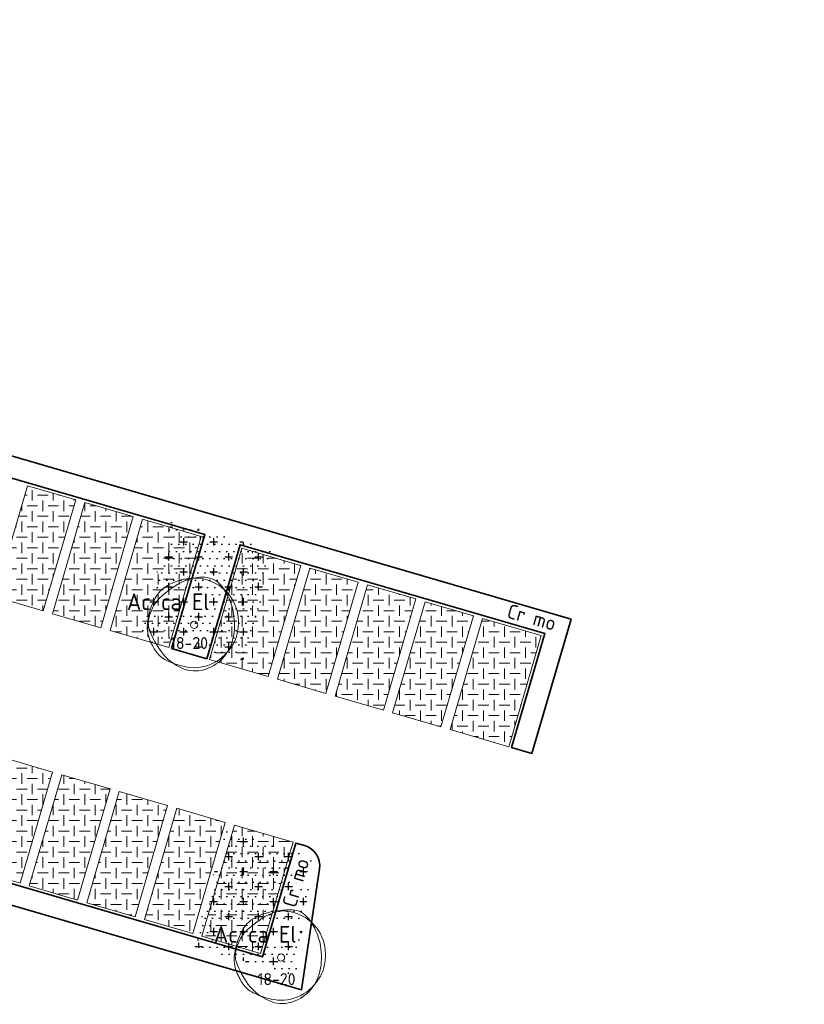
# Model space of a CAD drawing. Header units: metres. Extents: x 167415 to 168367, y 462435 to 462930.
# Tile 135 of 146: x 167665 to 167697, y 462816 to 462857. Entities that reach past the tile are written whole.
import ezdxf
from ezdxf.enums import TextEntityAlignment as Align

# ---------------------------------------------------------------- set-up
doc = ezdxf.new("R2010")
doc.units = ezdxf.units.M
doc.header["$LTSCALE"] = 0.2
for name, color, linetype, lineweight in [('N-PV-GR-BOOM-afmeting', 90, 'Continuous', 25), ('N-PV-GR-BOOM-GRANULAAT-S', 90, 'Continuous', 20), ('N-WE-GR-HAAG-G', 108, 'GR-HAAG1', 35), ('N-WE-GR-HAAG-T25', 108, 'GR-HAAG1', 25), ('N-WE-GW-BOOMGRANULAAT-A', 241, 'Continuous', 25), ('N-WE-VH-VERHARDING_GRASPLAAT-G', 72, 'Continuous', 18), ('N-WE-VH-VERHARDING_TEGEL_GRAS-A', 72, 'Continuous', 18), ('N-WE-VH-VERHARDING_TTE-A', 252, 'Continuous', 13), ('N_WE_GR_GRAS_WRM_RVA kruidenmengsel Barneveld_B116-A', 83, 'Continuous', 18), ('N_WE_GR_GRAS_WRM_RVA kruidenmengsel Barneveld_B116-G', 83, 'Continuous', 18)]:
    doc.layers.add(name, color=color, linetype=linetype, lineweight=lineweight)
doc.styles.add('NLCS-ISO-M200-T18', font='NLCS-ISO.ttf', dxfattribs={"height": 0.36})
doc.styles.add('NLCS-ISO-M200-T25', font='NLCS-ISO.ttf', dxfattribs={"height": 0.5})
doc.styles.add('NLCS-ISO-M200-T35', font='NLCS-ISO.ttf', dxfattribs={"height": 0.7})
doc.linetypes.add('GR-HAAG1', pattern='A,6,[176,NLCS.SHX,S=0.125,R=0,X=0,Y=0],-2', length=8)
pattern_1 = [(0, (0, 0), (0.1, 0.3), [0, -0.3]), (0, (0, 0), (0.625, 0.625), [0.3125, -0.9375]), (90, (0.15625, -0.15625), (-0.625, 0.625), [0.3125, -0.9375])]
pattern_2 = [(0, (0, 0), (0.4375, 0.4375), [0.4375, -0.4375]), (90, (0.21875, 0.21875), (-0.4375, 0.4375), [0.4375, -0.4375])]

# ---------------------------------------------------------------- blocks, each defined once
blk = doc.blocks.new('*U151')
blk.add_circle((0, 0), 0.15)
at = {"linetype": 'Continuous'}
for centre, radius, start, end in [((0.058, -0.392), 2.346, 95.7743, 119.9478), ((0.459, -0.26), 2.266, 106.3689, 124.4478), ((0.354, 0.095), 1.896, 86.5891, 106.3683), ((0.01, 0.079), 1.873, 51.5393, 95.7734), ((0.413, 1.076), 0.913, 38.2099, 86.5855), ((-0.451, 0.492), 1.327, 119.9475, 152.2845), ((2.727, -3.568), 6.276, 124.4458, 130.3031), ((-0.895, 0.047), 2.577, 9.9831, 38.21), ((0.072, 0.157), 1.774, 6.0223, 51.5393), ((0.991, -0.266), 2.956, 152.2851, 172.4004), ((-0.661, 0.241), 1.169, 141.2444, 154.9906), ((-0.167, -0.155), 1.802, 130.3005, 141.2454), ((0.865, -0.471), 2.853, 154.9924, 163.7785), ((-1.186, -0.005), 2.872, 358.8883, 9.9834), ((-0.477, -0.07), 1.475, 172.3996, 201.0285), ((-1.054, 0.087), 0.854, 163.7797, 199.3828), ((-0.429, 0.104), 2.278, 350.2301, 6.0232), ((1.407, 0.953), 3.463, 199.3819, 216.8466), ((-0.838, -0.011), 2.524, 347.0493, 358.8877), ((0.241, -0.012), 1.598, 331.3474, 350.2303), ((0.586, 0.338), 2.613, 201.0235, 207.8216), ((-0.096, 0.173), 1.982, 296.8801, 331.348), ((-0.128, -0.175), 1.796, 316.7622, 347.0499), ((0.047, 0.053), 2.003, 207.8204, 215.5805), ((-0.643, -0.44), 1.155, 215.5851, 243.3801), ((0.356, 0.165), 2.149, 216.8467, 247.0462), ((0.244, 1.332), 3.137, 243.3844, 260.1468), ((0.008, -0.032), 1.752, 260.1457, 296.8807), ((-0.039, -0.258), 1.674, 285.3686, 316.7631), ((0.046, -0.567), 1.354, 247.0472, 285.3699)]:
    blk.add_arc(centre, radius, start, end, dxfattribs=at)
at = {"style": 'NLCS-ISO-M200-T35'}
blk.add_attdef('#._SOORT_TYPE', text='', height=0.7, dxfattribs=at).set_placement((-2.802, 0.405), align=Align.BOTTOM_LEFT)
blk = doc.blocks.new('*U152')
blk.add_circle((0, 0), 0.15)
at = {"linetype": 'Continuous'}
for centre, radius, start, end in [((0.058, -0.392), 2.346, 95.7743, 119.9478), ((0.459, -0.26), 2.266, 106.3689, 124.4478), ((0.354, 0.095), 1.896, 86.5891, 106.3683), ((0.01, 0.079), 1.873, 51.5393, 95.7734), ((0.413, 1.076), 0.913, 38.2099, 86.5855), ((-0.451, 0.492), 1.327, 119.9475, 152.2845), ((2.727, -3.568), 6.276, 124.4458, 130.3031), ((-0.895, 0.047), 2.577, 9.9831, 38.21), ((0.072, 0.157), 1.774, 6.0223, 51.5393), ((0.991, -0.266), 2.956, 152.2851, 172.4004), ((-0.661, 0.241), 1.169, 141.2444, 154.9906), ((-0.167, -0.155), 1.802, 130.3005, 141.2454), ((0.865, -0.471), 2.853, 154.9924, 163.7785), ((-1.186, -0.005), 2.872, 358.8883, 9.9834), ((-0.477, -0.07), 1.475, 172.3996, 201.0285), ((-1.054, 0.087), 0.854, 163.7797, 199.3828), ((-0.429, 0.104), 2.278, 350.2301, 6.0232), ((1.407, 0.953), 3.463, 199.3819, 216.8466), ((-0.838, -0.011), 2.524, 347.0493, 358.8877), ((0.241, -0.012), 1.598, 331.3474, 350.2303), ((0.586, 0.338), 2.613, 201.0235, 207.8216), ((-0.096, 0.173), 1.982, 296.8801, 331.348), ((-0.128, -0.175), 1.796, 316.7622, 347.0499), ((0.047, 0.053), 2.003, 207.8204, 215.5805), ((-0.643, -0.44), 1.155, 215.5851, 243.3801), ((0.356, 0.165), 2.149, 216.8467, 247.0462), ((0.244, 1.332), 3.137, 243.3844, 260.1468), ((0.008, -0.032), 1.752, 260.1457, 296.8807), ((-0.039, -0.258), 1.674, 285.3686, 316.7631), ((0.046, -0.567), 1.354, 247.0472, 285.3699)]:
    blk.add_arc(centre, radius, start, end, dxfattribs=at)
at = {"style": 'NLCS-ISO-M200-T35'}
blk.add_attdef('#._SOORT_TYPE', text='', height=0.7, dxfattribs=at).set_placement((-2.802, 0.405), align=Align.BOTTOM_LEFT)

msp = doc.modelspace()

# ---------------------------------------------------------------- hatches: boundary and pattern name
at = {"layer": 'N-WE-GW-BOOMGRANULAAT-A', "transparency": 33554687}
h = msp.add_hatch(dxfattribs=at)
h.set_pattern_fill('AGR-BOMENZAND', color=256, scale=0.2, pattern_type=2)
h.set_pattern_definition(pattern_1)
h.paths.add_polyline_path([(167675.222, 462834.605), (167673.653, 462835.063), (167672.471, 462835.408), (167670.902, 462835.866), (167669.559, 462831.262), (167673.879, 462830.002), (167675.139, 462834.322)], flags=17)
h = msp.add_hatch(dxfattribs=at)
h.set_pattern_fill('AGR-BOMENZAND', color=256, scale=0.2, pattern_type=2)
h.set_pattern_definition(pattern_1)
edge = h.paths.add_edge_path()
edge.add_line((167676.355, 462822.014), (167673.188, 462822.938))
edge.add_line((167673.188, 462822.938), (167671.784, 462818.139))
edge.add_line((167671.784, 462818.139), (167676.074, 462816.892))
edge.add_line((167676.074, 462816.892), (167676.745, 462821.404))
edge.add_arc((167676.201, 462821.486), 0.55, 351.4611, 433.7326)
at = {"layer": 'N-WE-VH-VERHARDING_TEGEL_GRAS-A', "transparency": 33554687}
h = msp.add_hatch(dxfattribs=at)
h.set_pattern_fill('AGR-GRAS_GESTABILISEERD-SO', color=256, scale=7, style=0, pattern_type=2)
h.set_pattern_definition(pattern_2)
h.paths.add_polyline_path([(167666.904, 462836.751), (167664.888, 462837.339), (167663.535, 462832.702), (167665.551, 462832.114)])
h = msp.add_hatch(dxfattribs=at)
h.set_pattern_fill('AGR-GRAS_GESTABILISEERD-SO', color=256, scale=7, style=0, pattern_type=2)
h.set_pattern_definition(pattern_2)
h.paths.add_polyline_path([(167669.304, 462836.051), (167667.288, 462836.639), (167665.935, 462832.002), (167667.951, 462831.414)])
h = msp.add_hatch(dxfattribs=at)
h.set_pattern_fill('AGR-GRAS_GESTABILISEERD-SO', color=256, scale=7, style=0, pattern_type=2)
h.set_pattern_definition(pattern_2)
h.paths.add_polyline_path([(167672.136, 462835.224), (167669.688, 462835.939), (167668.335, 462831.302), (167670.783, 462830.588), (167670.862, 462830.856)])
h = msp.add_hatch(dxfattribs=at)
h.set_pattern_fill('AGR-GRAS_GESTABILISEERD-SO', color=256, scale=7, style=0, pattern_type=2)
h.set_pattern_definition(pattern_2)
h.paths.add_polyline_path([(167675.852, 462834.14), (167673.836, 462834.728), (167672.484, 462830.092), (167674.932, 462829.377), (167676.284, 462834.014)])
h = msp.add_hatch(dxfattribs=at)
h.set_pattern_fill('AGR-GRAS_GESTABILISEERD-SO', color=256, scale=7, style=0, pattern_type=2)
h.set_pattern_definition(pattern_2)
h.paths.add_polyline_path([(167678.684, 462833.314), (167676.668, 462833.902), (167675.316, 462829.265), (167677.331, 462828.677)])
h = msp.add_hatch(dxfattribs=at)
h.set_pattern_fill('AGR-GRAS_GESTABILISEERD-SO', color=256, scale=7, style=0, pattern_type=2)
h.set_pattern_definition(pattern_2)
h.paths.add_polyline_path([(167681.084, 462832.614), (167679.068, 462833.202), (167677.715, 462828.565), (167679.731, 462827.977)])
h = msp.add_hatch(dxfattribs=at)
h.set_pattern_fill('AGR-GRAS_GESTABILISEERD-SO', color=256, scale=7, style=0, pattern_type=2)
h.set_pattern_definition(pattern_2)
h.paths.add_polyline_path([(167683.484, 462831.914), (167681.468, 462832.502), (167680.115, 462827.865), (167682.131, 462827.277)])
h = msp.add_hatch(dxfattribs=at)
h.set_pattern_fill('AGR-GRAS_GESTABILISEERD-SO', color=256, scale=7, style=0, pattern_type=2)
h.set_pattern_definition(pattern_2)
h.paths.add_polyline_path([(167682.515, 462827.165), (167684.963, 462826.451), (167685.042, 462826.72), (167686.316, 462831.088), (167683.868, 462831.802)])
h = msp.add_hatch(dxfattribs=at)
h.set_pattern_fill('AGR-GRAS_GESTABILISEERD-SO', color=256, scale=7, style=0, pattern_type=2)
h.set_pattern_definition(pattern_2)
h.paths.add_polyline_path([(167665.936, 462825.398), (167663.92, 462825.986), (167662.567, 462821.349), (167664.583, 462820.761)])
h = msp.add_hatch(dxfattribs=at)
h.set_pattern_fill('AGR-GRAS_GESTABILISEERD-SO', color=256, scale=7, style=0, pattern_type=2)
h.set_pattern_definition(pattern_2)
h.paths.add_polyline_path([(167668.336, 462824.697), (167666.32, 462825.286), (167664.967, 462820.649), (167666.983, 462820.061)])
h = msp.add_hatch(dxfattribs=at)
h.set_pattern_fill('AGR-GRAS_GESTABILISEERD-SO', color=256, scale=7, style=0, pattern_type=2)
h.set_pattern_definition(pattern_2)
h.paths.add_polyline_path([(167670.736, 462823.997), (167668.72, 462824.585), (167667.367, 462819.949), (167669.383, 462819.361)])
h = msp.add_hatch(dxfattribs=at)
h.set_pattern_fill('AGR-GRAS_GESTABILISEERD-SO', color=256, scale=7, style=0, pattern_type=2)
h.set_pattern_definition(pattern_2)
h.paths.add_polyline_path([(167673.136, 462823.297), (167671.12, 462823.885), (167669.767, 462819.249), (167671.783, 462818.66)])
h = msp.add_hatch(dxfattribs=at)
h.set_pattern_fill('AGR-GRAS_GESTABILISEERD-SO', color=256, scale=7, style=0, pattern_type=2)
h.set_pattern_definition(pattern_2)
h.paths.add_polyline_path([(167675.875, 462822.154), (167675.968, 462822.471), (167673.52, 462823.185), (167672.167, 462818.548), (167674.615, 462817.834)])
at = {"layer": 'N-WE-VH-VERHARDING_TTE-A', "transparency": 33554687}
h = msp.add_hatch(dxfattribs=at)
h.set_pattern_fill('ANSI31', color=256, scale=5, angle=45)
h.set_pattern_definition([(90, (0, 0), (-0.625, 0), [])])
edge = h.paths.add_edge_path()
edge.add_arc((167404.248, 462118.31), 795.377, 69.244497, 70.792397, ccw=False)
edge.add_line((167686.115, 462862.068), (167698.854, 462857.115))
edge.add_arc((167404.248, 462118.31), 795.377, 66.843944, 68.259867, ccw=False)
edge.add_arc((167524.622, 462868.05), 193.28, 354.52522, 355.27341)
edge.add_arc((167397.171, 462101.417), 816.092, 66.908397, 68.349813)
edge.add_line((167698.259, 462859.937), (167686.965, 462864.312))
edge.add_arc((167404.248, 462118.31), 797.777, 69.244497, 70.692263)
edge.add_line((167668.027, 462871.217), (167665.921, 462869.411))
at = {"layer": 'N_WE_GR_GRAS_WRM_RVA kruidenmengsel Barneveld_B116-A', "transparency": 33554687}
h = msp.add_hatch(color=256, dxfattribs=at)
h.dxf.hatch_style = 1
edge = h.paths.add_edge_path()
edge.add_line((167682.199, 462866.314), (167682.389, 462866.031))
edge.add_arc((167404.246, 462118.303), 797.785, 66.900152, 69.595559, ccw=False)
edge.add_arc((167524.622, 462868.05), 193.28, 355.2734, 355.33737)
edge.add_arc((167402.725, 462114.182), 802.376, 66.920551, 69.6161)

# ---------------------------------------------------------------- linework, layer by layer
at = {"layer": 'N-WE-GR-HAAG-G', "transparency": 33554687}
for points in [[(167651.776, 462842.206), (167650.143, 462836.607, -0.002123), (167650.988, 462836.363), (167652.375, 462841.114), (167672.285, 462835.306), (167670.899, 462830.554), (167672.368, 462830.125), (167673.755, 462834.877), (167686.465, 462831.169), (167685.079, 462826.417), (167685.923, 462826.171), (167687.556, 462831.768)], [(167659.586, 462822.094), (167674.697, 462817.685), (167676.083, 462822.437), (167676.448, 462822.331, -0.375158), (167677.072, 462821.356), (167676.323, 462816.315), (167646.741, 462824.945), (167648.374, 462830.519), (167649.219, 462830.274), (167647.827, 462825.524), (167655.737, 462823.217)]]:
    msp.add_lwpolyline(points, format="xyb", close=True, dxfattribs=at)
at = {"layer": 'N-WE-VH-VERHARDING_GRASPLAAT-G', "transparency": 33554687}
for points in [[(167666.904, 462836.751), (167664.888, 462837.339), (167663.535, 462832.702), (167665.551, 462832.114), (167666.904, 462836.751)], [(167669.304, 462836.051), (167667.288, 462836.639), (167665.935, 462832.002), (167667.951, 462831.414), (167669.304, 462836.051)], [(167672.136, 462835.224), (167669.688, 462835.939), (167668.335, 462831.302), (167670.783, 462830.588), (167670.862, 462830.856), (167672.136, 462835.224)], [(167675.852, 462834.14), (167673.836, 462834.728), (167672.484, 462830.092), (167674.932, 462829.377), (167676.284, 462834.014)], [(167678.684, 462833.314), (167676.668, 462833.902), (167675.316, 462829.265), (167677.331, 462828.677), (167678.684, 462833.314)], [(167681.084, 462832.614), (167679.068, 462833.202), (167677.715, 462828.565), (167679.731, 462827.977), (167681.084, 462832.614)], [(167683.484, 462831.914), (167681.468, 462832.502), (167680.115, 462827.865), (167682.131, 462827.277), (167683.484, 462831.914)], [(167682.515, 462827.165), (167684.963, 462826.451), (167685.042, 462826.72), (167686.316, 462831.088), (167683.868, 462831.802), (167682.515, 462827.165)], [(167665.936, 462825.398), (167663.92, 462825.986), (167662.567, 462821.349), (167664.583, 462820.761), (167665.936, 462825.398)], [(167668.336, 462824.697), (167666.32, 462825.286), (167664.967, 462820.649), (167666.983, 462820.061), (167668.336, 462824.697)], [(167670.736, 462823.997), (167668.72, 462824.585), (167667.367, 462819.949), (167669.383, 462819.361), (167670.736, 462823.997)], [(167673.136, 462823.297), (167671.12, 462823.885), (167669.767, 462819.249), (167671.783, 462818.66), (167673.136, 462823.297)], [(167675.875, 462822.154), (167675.968, 462822.471), (167673.52, 462823.185), (167672.167, 462818.548), (167674.615, 462817.834), (167675.875, 462822.154)]]:
    msp.add_lwpolyline(points, close=True, dxfattribs=at)
at = {"layer": 'N_WE_GR_GRAS_WRM_RVA kruidenmengsel Barneveld_B116-G', "transparency": 33554687, "flags": 128}
msp.add_lwpolyline([(167682.199, 462866.314), (167682.389, 462866.031, -0.011761), (167717.244, 462852.123, 0.000279), (167717.262, 462852.338, 0.011762)], format="xyb", close=True, dxfattribs=at)

# ---------------------------------------------------------------- block references
at = {"layer": 'N-PV-GR-BOOM-GRANULAAT-S', "transparency": 33554687}
for name, p in [('*U152', (167671.839, 462831.533)), ('*U151', (167675.465, 462817.664))]:
    msp.add_blockref(name, p, dxfattribs=at).add_auto_attribs({'#._SOORT_TYPE': 'Ac ca El'})

# ---------------------------------------------------------------- texts
at = {"layer": 'N-PV-GR-BOOM-afmeting', "ltscale": 0.8, "transparency": 33554687, "char_height": 0.5, "attachment_point": 1, "style": 'NLCS-ISO-M200-T25'}
for insert in [(167670.844, 462831.028), (167674.493, 462817.011)]:
    msp.add_mtext_dynamic_manual_height_columns('18-20', width=5.62561, gutter_width=3, heights=[0], dxfattribs=dict(at, insert=insert))
at = {"layer": 'N-WE-GR-HAAG-T25', "transparency": 33554687, "char_height": 0.6, "attachment_point": 1, "line_spacing_factor": 1.666667, "style": 'NLCS-ISO-M200-T18'}
for insert, rotation in [((167685.007, 462832.421), 344.2103), ((167675.499, 462819.874), 73.7364)]:
    msp.add_mtext_dynamic_manual_height_columns('Cr mo', width=3.77876, gutter_width=2.5, heights=[0], dxfattribs=dict(at, insert=insert, rotation=rotation))

doc.saveas('drawing.dxf')
